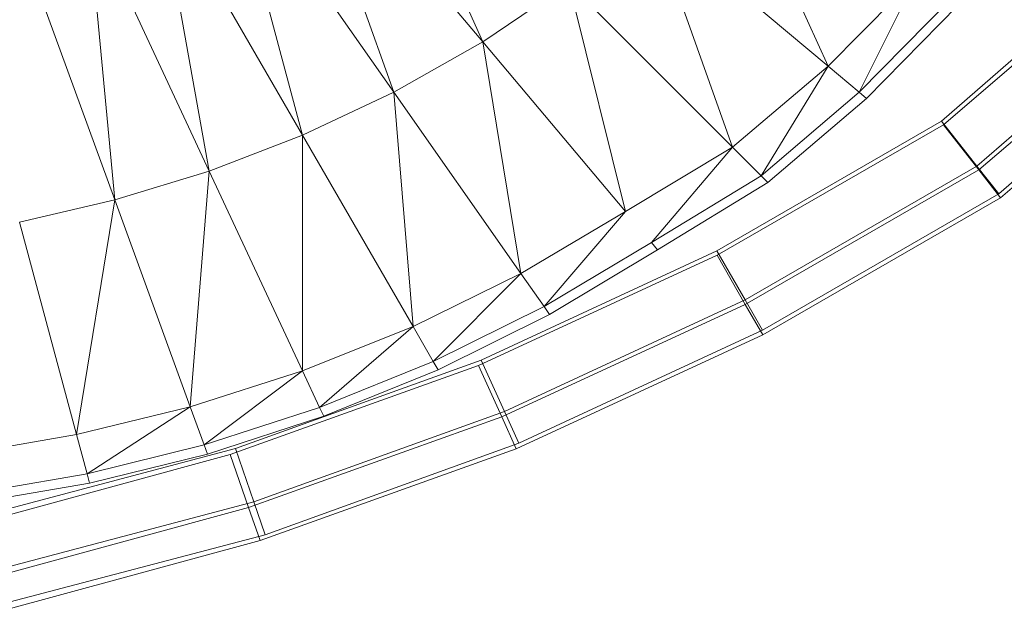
# Model space of a CAD drawing. Header units: metres. Extents: x 391.1 to 427.5, y 12.8 to 28.4.
# Tile 141 of 195: x 407.9232 to 408.0435, y 26.2733 to 26.3458. Entities that reach past the tile are written whole.
import ezdxf

# ---------------------------------------------------------------- set-up
doc = ezdxf.new("R2010")
doc.units = ezdxf.units.M
doc.layers.add('A-DETL-____-MBND', color=7, linetype='Continuous', lineweight=18)

# ---------------------------------------------------------------- blocks, each defined once
blk = doc.blocks.new('Family - Inodor PA-152192-03_ELEC_P0A')
at = {"layer": 'A-DETL-____-MBND', "color": 253, "true_color": 0xaaaaaa}
for p, q in [((0.58831, 0.12256), (0.60285, 0.09039)), ((0.60285, 0.09039), (0.5801, 0.11751)), ((0.5801, 0.11751), (0.59196, 0.08422)), ((0.63275, 0.11463), (0.64505, 0.08739)), ((0.59196, 0.08422), (0.57169, 0.11317)), ((0.57169, 0.11317), (0.58079, 0.07896)), ((0.58079, 0.07896), (0.56314, 0.10952)), ((0.56314, 0.10952), (0.5694, 0.07457)), ((0.5694, 0.07457), (0.55451, 0.1065)), ((0.55451, 0.1065), (0.55786, 0.07104)), ((0.64505, 0.08739), (0.62337, 0.10559)), ((0.62337, 0.10559), (0.63337, 0.0775)), ((0.55786, 0.07104), (0.54583, 0.10408)), ((0.61336, 0.09751), (0.60285, 0.09039)), ((0.63337, 0.0775), (0.61336, 0.09751)), ((0.61336, 0.09751), (0.62027, 0.06963)), ((0.65593, 0.0984), (0.64505, 0.08739)), ((0.64884, 0.08421), (0.65593, 0.0984)), ((0.65998, 0.09556), (0.64884, 0.08421)), ((0.66095, 0.09488), (0.64975, 0.08345)), ((0.60285, 0.09039), (0.59196, 0.08422)), ((0.62027, 0.06963), (0.60285, 0.09039)), ((0.60285, 0.09039), (0.60749, 0.06204)), ((0.6589, 0.08065), (0.66938, 0.08979)), ((0.6589, 0.08065), (0.66938, 0.08979)), ((0.6589, 0.08065), (0.66938, 0.08979)), ((0.66938, 0.08979), (0.6589, 0.08065)), ((0.65915, 0.08023), (0.6692, 0.08882)), ((0.65915, 0.08023), (0.6692, 0.08882)), ((0.64505, 0.08739), (0.63337, 0.0775)), ((0.63687, 0.074), (0.64505, 0.08739)), ((0.64884, 0.08421), (0.64505, 0.08739)), ((0.67448, 0.08497), (0.66324, 0.07516)), ((0.67448, 0.08497), (0.66324, 0.07516)), ((0.59196, 0.08422), (0.58079, 0.07896)), ((0.60749, 0.06204), (0.59196, 0.08422)), ((0.59196, 0.08422), (0.59431, 0.05554)), ((0.64884, 0.08421), (0.63687, 0.074)), ((0.64975, 0.08345), (0.6377, 0.07316)), ((0.64975, 0.08345), (0.64884, 0.08421)), ((0.66346, 0.07472), (0.67427, 0.08395)), ((0.66346, 0.07472), (0.67427, 0.08395)), ((0.67764, 0.08198), (0.66592, 0.07176)), ((0.67764, 0.08198), (0.66592, 0.07176)), ((0.63146, 0.06481), (0.6589, 0.08065)), ((0.63146, 0.06481), (0.6589, 0.08065)), ((0.63146, 0.06481), (0.6589, 0.08065)), ((0.6589, 0.08065), (0.63146, 0.06481)), ((0.6589, 0.08065), (0.66324, 0.07516)), ((0.66324, 0.07516), (0.6589, 0.08065)), ((0.66612, 0.07131), (0.6774, 0.08095)), ((0.66612, 0.07131), (0.6774, 0.08095)), ((0.63148, 0.06427), (0.65915, 0.08023)), ((0.63148, 0.06427), (0.65915, 0.08023)), ((0.65915, 0.08023), (0.66346, 0.07472)), ((0.66346, 0.07472), (0.65915, 0.08023)), ((0.58079, 0.07896), (0.5694, 0.07457)), ((0.59431, 0.05554), (0.58079, 0.07896)), ((0.58079, 0.07896), (0.5808, 0.05012)), ((0.63337, 0.0775), (0.62027, 0.06963)), ((0.62345, 0.06584), (0.63337, 0.0775)), ((0.63687, 0.074), (0.63337, 0.0775)), ((0.66324, 0.07516), (0.63492, 0.05881)), ((0.66324, 0.07516), (0.63492, 0.05881)), ((0.63493, 0.05826), (0.66346, 0.07472)), ((0.63493, 0.05826), (0.66346, 0.07472)), ((0.66324, 0.07516), (0.66592, 0.07176)), ((0.66592, 0.07176), (0.66324, 0.07516)), ((0.66346, 0.07472), (0.66612, 0.07131)), ((0.66612, 0.07131), (0.66346, 0.07472)), ((0.5694, 0.07457), (0.55786, 0.07104)), ((0.5694, 0.07457), (0.56708, 0.04571)), ((0.5808, 0.05012), (0.5694, 0.07457)), ((0.63687, 0.074), (0.62345, 0.06584)), ((0.6377, 0.07316), (0.63687, 0.074)), ((0.6377, 0.07316), (0.62421, 0.06494)), ((0.55786, 0.07104), (0.54621, 0.06833)), ((0.55786, 0.07104), (0.55318, 0.04232)), ((0.56708, 0.04571), (0.55786, 0.07104)), ((0.66592, 0.07176), (0.63705, 0.05509)), ((0.66592, 0.07176), (0.63705, 0.05509)), ((0.63706, 0.05455), (0.66612, 0.07131)), ((0.63706, 0.05455), (0.66612, 0.07131)), ((0.62027, 0.06963), (0.60749, 0.06204)), ((0.61033, 0.05799), (0.62027, 0.06963)), ((0.55318, 0.04232), (0.54621, 0.06833)), ((0.62345, 0.06584), (0.61033, 0.05799)), ((0.62421, 0.06494), (0.62345, 0.06584)), ((0.6023, 0.05077), (0.63148, 0.06427)), ((0.6023, 0.05077), (0.63148, 0.06427)), ((0.60263, 0.05143), (0.63146, 0.06481)), ((0.60263, 0.05143), (0.63146, 0.06481)), ((0.60263, 0.05143), (0.63146, 0.06481)), ((0.63146, 0.06481), (0.60263, 0.05143)), ((0.62421, 0.06494), (0.61101, 0.05702)), ((0.63146, 0.06481), (0.63492, 0.05881)), ((0.63492, 0.05881), (0.63146, 0.06481)), ((0.63148, 0.06427), (0.63493, 0.05826)), ((0.63493, 0.05826), (0.63148, 0.06427)), ((0.60749, 0.06204), (0.59431, 0.05554)), ((0.59678, 0.05125), (0.60749, 0.06204)), ((0.61033, 0.05799), (0.60749, 0.06204)), ((0.61033, 0.05799), (0.59678, 0.05125)), ((0.60515, 0.04449), (0.63493, 0.05826)), ((0.60515, 0.04449), (0.63493, 0.05826)), ((0.63492, 0.05881), (0.60549, 0.04515)), ((0.63492, 0.05881), (0.60549, 0.04515)), ((0.61101, 0.05702), (0.61033, 0.05799)), ((0.63492, 0.05881), (0.63705, 0.05509)), ((0.63705, 0.05509), (0.63492, 0.05881)), ((0.63493, 0.05826), (0.63706, 0.05455)), ((0.63706, 0.05455), (0.63493, 0.05826)), ((0.61101, 0.05702), (0.59737, 0.05023)), ((0.59431, 0.05554), (0.5808, 0.05012)), ((0.58289, 0.04563), (0.59431, 0.05554)), ((0.59678, 0.05125), (0.59431, 0.05554)), ((0.60692, 0.0406), (0.63706, 0.05455)), ((0.60692, 0.0406), (0.63706, 0.05455)), ((0.63705, 0.05509), (0.60725, 0.04126)), ((0.63705, 0.05509), (0.60725, 0.04126)), ((0.57194, 0.03989), (0.6023, 0.05077)), ((0.57194, 0.03989), (0.6023, 0.05077)), ((0.57262, 0.04061), (0.60263, 0.05143)), ((0.57262, 0.04061), (0.60263, 0.05143)), ((0.57262, 0.04061), (0.60263, 0.05143)), ((0.60263, 0.05143), (0.57262, 0.04061)), ((0.59678, 0.05125), (0.58289, 0.04563)), ((0.59737, 0.05023), (0.59678, 0.05125)), ((0.6023, 0.05077), (0.60515, 0.04449)), ((0.60515, 0.04449), (0.6023, 0.05077)), ((0.60263, 0.05143), (0.60549, 0.04515)), ((0.60549, 0.04515), (0.60263, 0.05143)), ((0.5808, 0.05012), (0.56708, 0.04571)), ((0.5808, 0.05012), (0.56877, 0.04106)), ((0.58289, 0.04563), (0.5808, 0.05012)), ((0.59737, 0.05023), (0.5834, 0.04456)), ((0.56708, 0.04571), (0.55318, 0.04232)), ((0.56708, 0.04571), (0.55446, 0.03754)), ((0.56877, 0.04106), (0.56708, 0.04571)), ((0.58289, 0.04563), (0.56877, 0.04106)), ((0.5834, 0.04456), (0.56917, 0.03995)), ((0.60549, 0.04515), (0.57486, 0.0341)), ((0.60549, 0.04515), (0.57486, 0.0341)), ((0.5834, 0.04456), (0.58289, 0.04563)), ((0.60549, 0.04515), (0.60725, 0.04126)), ((0.60725, 0.04126), (0.60549, 0.04515)), ((0.57421, 0.0334), (0.60515, 0.04449)), ((0.57421, 0.0334), (0.60515, 0.04449)), ((0.60515, 0.04449), (0.60692, 0.0406)), ((0.60692, 0.0406), (0.60515, 0.04449)), ((0.55318, 0.04232), (0.53917, 0.03991)), ((0.55446, 0.03754), (0.55318, 0.04232)), ((0.56877, 0.04106), (0.55446, 0.03754)), ((0.56917, 0.03995), (0.56877, 0.04106)), ((0.60725, 0.04126), (0.57625, 0.03008)), ((0.60725, 0.04126), (0.57625, 0.03008)), ((0.54073, 0.03138), (0.57194, 0.03989)), ((0.54073, 0.03138), (0.57194, 0.03989)), ((0.54169, 0.03244), (0.57262, 0.04061)), ((0.54169, 0.03244), (0.57262, 0.04061)), ((0.54169, 0.03244), (0.57262, 0.04061)), ((0.57262, 0.04061), (0.54169, 0.03244)), ((0.56917, 0.03995), (0.55477, 0.03639)), ((0.57194, 0.03989), (0.57421, 0.0334)), ((0.57421, 0.0334), (0.57194, 0.03989)), ((0.57262, 0.04061), (0.57486, 0.0341)), ((0.57486, 0.0341), (0.57262, 0.04061)), ((0.57561, 0.02938), (0.60692, 0.0406)), ((0.57561, 0.02938), (0.60692, 0.0406)), ((0.55446, 0.03754), (0.54002, 0.03504)), ((0.55477, 0.03639), (0.55446, 0.03754)), ((0.55477, 0.03639), (0.54023, 0.03387)), ((0.57486, 0.0341), (0.5433, 0.02577)), ((0.57486, 0.0341), (0.5433, 0.02577)), ((0.57486, 0.0341), (0.57625, 0.03008)), ((0.57625, 0.03008), (0.57486, 0.0341)), ((0.54235, 0.02471), (0.57421, 0.0334)), ((0.54235, 0.02471), (0.57421, 0.0334)), ((0.57421, 0.0334), (0.57561, 0.02938)), ((0.57561, 0.02938), (0.57421, 0.0334)), ((0.54336, 0.02059), (0.57561, 0.02938)), ((0.54336, 0.02059), (0.57561, 0.02938)), ((0.57625, 0.03008), (0.5443, 0.02165)), ((0.57625, 0.03008), (0.5443, 0.02165))]:
    blk.add_line(p, q, dxfattribs=at)
blk = doc.blocks.new('LONDR55-XX_ZZ-ARQ-CAA-M3D-Londres55_ifc-1-03_ELEC_P0A')
at = {"layer": 'A-DETL-____-MBND', "color": 253, "lineweight": 18, "true_color": 0xaaaaaa}
blk.add_blockref('Family - Inodor PA-152192-03_ELEC_P0A', (407.37693, 26.25274), dxfattribs=at)

msp = doc.modelspace()

# ---------------------------------------------------------------- block references
at = {"lineweight": 5}
msp.add_blockref('LONDR55-XX_ZZ-ARQ-CAA-M3D-Londres55_ifc-1-03_ELEC_P0A', (0, 0), dxfattribs=at)

doc.saveas('drawing.dxf')
